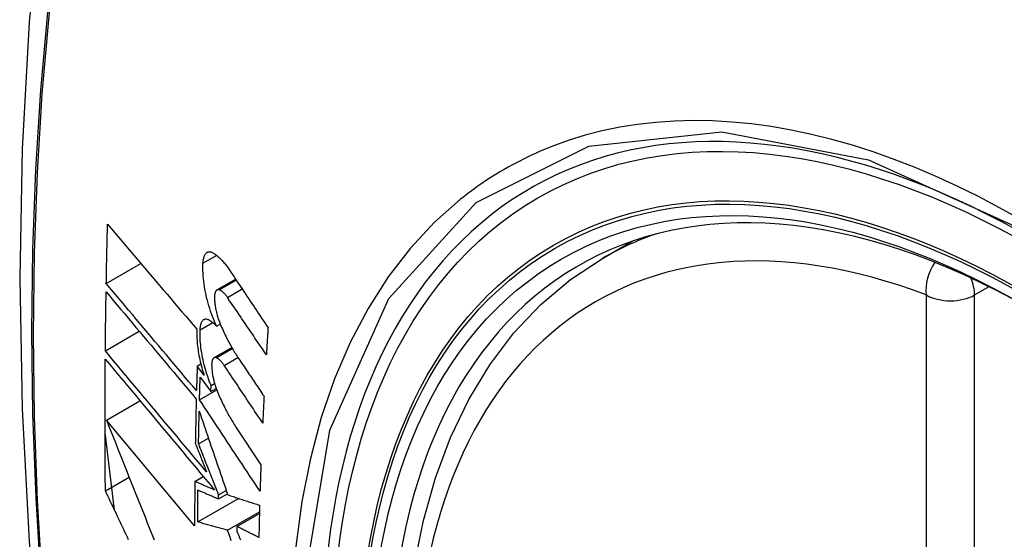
# Model space of a CAD drawing. Header units: inches. Extents: x 584 to 686, y 228 to 319.
# Tile 104 of 114: x 673.568 to 673.908, y 259.107 to 259.287. Entities that reach past the tile are written whole.
import ezdxf

# ---------------------------------------------------------------- set-up
doc = ezdxf.new("R2010")
doc.units = ezdxf.units.IN
doc.header["$MEASUREMENT"] = 0
doc.layers.add('Visible Edges(ANSI)', color=7, linetype='Continuous', lineweight=25)
doc.layers.add('Visible Tangent Edges(ANSI)', color=7, linetype='Continuous', lineweight=25)

msp = doc.modelspace()

# ---------------------------------------------------------------- linework, layer by layer
at = {"layer": 'Visible Edges(ANSI)'}
for p, q in [((673.76904, 259.20414), (673.77931, 259.21007)), ((673.59754, 259.19544), (673.6095, 259.20235)), ((673.63581, 259.19323), (673.64224, 259.19694)), ((673.63567, 259.18072), (673.63694, 259.18145)), ((673.59722, 259.17219), (673.60892, 259.17895)), ((673.63476, 259.16977), (673.64093, 259.17333)), ((673.62897, 259.16695), (673.63022, 259.16767)), ((673.63135, 259.16377), (673.62897, 259.16695)), ((673.63, 259.16315), (673.6337, 259.15819)), ((673.6337, 259.15819), (673.63377, 259.1602)), ((673.6337, 259.15819), (673.63552, 259.15924)), ((673.63377, 259.1602), (673.63498, 259.1609)), ((673.62977, 259.15529), (673.63572, 259.15872)), ((673.59759, 259.14828), (673.60918, 259.15497)), ((673.62808, 259.11173), (673.59759, 259.14828)), ((673.64236, 259.14584), (673.651, 259.13282)), ((673.6004, 259.11715), (673.59711, 259.14404)), ((673.62944, 259.14007), (673.63284, 259.14203)), ((673.59724, 259.12383), (673.60543, 259.12856)), ((673.62815, 259.12708), (673.63108, 259.12877)), ((673.63633, 259.12103), (673.63941, 259.12281)), ((673.63633, 259.12103), (673.63635, 259.12247)), ((673.63635, 259.12247), (673.639, 259.124)), ((673.62917, 259.11307), (673.64328, 259.12122)), ((673.63945, 259.11023), (673.65049, 259.1166)), ((673.64272, 259.11151), (673.65047, 259.11598)), ((673.64272, 259.11151), (673.6427, 259.10986))]:
    msp.add_line(p, q, dxfattribs=at)
at = {"layer": 'Visible Edges(ANSI)', "flags": 128}
for points in [[(673.62165, 259.52952), (673.60881, 259.49146), (673.59775, 259.45228), (673.58845, 259.41205), (673.58089, 259.37083), (673.57505, 259.32869), (673.5709, 259.28569), (673.56843, 259.2419), (673.56761, 259.19737), (673.56842, 259.15217), (673.57085, 259.10636), (673.57487, 259.06001), (673.58047, 259.01317), (673.58762, 258.96592), (673.5963, 258.91832), (673.60649, 258.87045), (673.61816, 258.82236)], [(673.59754, 259.19544), (673.59756, 259.1963), (673.59757, 259.19715), (673.59759, 259.198), (673.5976, 259.19885), (673.59762, 259.1997), (673.59764, 259.20055), (673.59765, 259.20141), (673.59767, 259.20226), (673.59769, 259.20311), (673.59771, 259.20397), (673.59773, 259.20482), (673.59775, 259.20567), (673.59776, 259.20652), (673.59778, 259.20738), (673.5978, 259.20823), (673.59782, 259.20908), (673.59784, 259.20994), (673.59786, 259.21079), (673.59788, 259.21164), (673.5979, 259.2125), (673.59792, 259.21335), (673.59795, 259.2142), (673.59797, 259.21506), (673.59799, 259.21591)], [(673.59799, 259.21591), (673.59925, 259.21442), (673.60052, 259.21293), (673.60179, 259.21143), (673.60306, 259.20993), (673.60434, 259.20842), (673.60562, 259.20692), (673.6069, 259.2054), (673.60819, 259.20389), (673.60948, 259.20237), (673.61077, 259.20086), (673.61206, 259.19934), (673.61335, 259.19782), (673.61465, 259.1963), (673.61594, 259.19478), (673.61724, 259.19326), (673.61853, 259.19174), (673.61983, 259.19022), (673.62112, 259.1887), (673.62242, 259.18718), (673.62371, 259.18567), (673.625, 259.18416), (673.62629, 259.18265), (673.62758, 259.18115), (673.62886, 259.17965)], [(673.63097, 259.20248), (673.63099, 259.20286), (673.63103, 259.20322), (673.63108, 259.20357), (673.63114, 259.2039), (673.63121, 259.20422), (673.63129, 259.20451), (673.63138, 259.20479), (673.63149, 259.20505), (673.6316, 259.20529), (673.63172, 259.20551), (673.63185, 259.2057), (673.63199, 259.20587), (673.63214, 259.20602), (673.63229, 259.20615), (673.63246, 259.20626), (673.63263, 259.20634), (673.6328, 259.2064), (673.63298, 259.20644), (673.63317, 259.20645), (673.63336, 259.20644), (673.63356, 259.20641), (673.63376, 259.20635), (673.63396, 259.20628), (673.63416, 259.20618)], [(673.63416, 259.20618), (673.63441, 259.20605), (673.63465, 259.2059), (673.63489, 259.20575), (673.63514, 259.20558), (673.63538, 259.20541), (673.63563, 259.20522), (673.63588, 259.20503), (673.63612, 259.20482), (673.63637, 259.20461), (673.63662, 259.20438), (673.63686, 259.20415), (673.63711, 259.2039), (673.63736, 259.20365), (673.6376, 259.20339), (673.63785, 259.20311), (673.63809, 259.20283), (673.63834, 259.20254), (673.63858, 259.20224), (673.63883, 259.20193), (673.63907, 259.20162), (673.63931, 259.20129), (673.63955, 259.20096), (673.63979, 259.20061), (673.64002, 259.20026)], [(673.7366, 258.89638), (673.72886, 258.91554), (673.722, 258.93478), (673.71606, 258.95401), (673.71106, 258.97316), (673.70702, 258.99213), (673.70396, 259.01086), (673.70191, 259.02925), (673.70088, 259.04723), (673.70089, 259.06472), (673.70193, 259.08164), (673.70401, 259.09794), (673.70714, 259.11353), (673.71132, 259.12834), (673.71655, 259.14231), (673.72282, 259.15535), (673.73012, 259.16741), (673.73843, 259.17839), (673.74773, 259.18822), (673.75795, 259.19683), (673.76904, 259.20414)], [(673.63567, 259.18072), (673.63529, 259.18153), (673.63493, 259.18236), (673.63458, 259.18322), (673.63423, 259.18409), (673.63391, 259.18498), (673.63359, 259.18588), (673.63329, 259.1868), (673.633, 259.18772), (673.63273, 259.18866), (673.63248, 259.18961), (673.63224, 259.19056), (673.63202, 259.19152), (673.63182, 259.19247), (673.63164, 259.19343), (673.63148, 259.19438), (673.63134, 259.19533), (673.63122, 259.19627), (673.63112, 259.19721), (673.63104, 259.19813), (673.63098, 259.19903), (673.63094, 259.19992), (673.63093, 259.2008), (673.63094, 259.20165), (673.63097, 259.20248)], [(673.64002, 259.20026), (673.64058, 259.19943), (673.64114, 259.19859), (673.6417, 259.19776), (673.64225, 259.19692), (673.64281, 259.19608), (673.64337, 259.19524), (673.64393, 259.19441), (673.64449, 259.19357), (673.64505, 259.19273), (673.64561, 259.19189), (673.64617, 259.19105), (673.64673, 259.19022), (673.64729, 259.18938), (673.64785, 259.18854), (673.64841, 259.1877), (673.64897, 259.18686), (673.64954, 259.18603), (673.6501, 259.18519), (673.65066, 259.18435), (673.65122, 259.18351), (673.65178, 259.18267), (673.65234, 259.18184), (673.6529, 259.181), (673.65346, 259.18017)], [(673.62872, 259.15844), (673.62743, 259.15997), (673.62613, 259.1615), (673.62483, 259.16304), (673.62353, 259.16459), (673.62222, 259.16613), (673.62092, 259.16768), (673.61961, 259.16923), (673.6183, 259.17078), (673.61699, 259.17233), (673.61568, 259.17389), (673.61438, 259.17544), (673.61307, 259.17699), (673.61176, 259.17854), (673.61045, 259.18009), (673.60915, 259.18164), (673.60785, 259.18319), (673.60655, 259.18474), (673.60525, 259.18628), (673.60395, 259.18782), (673.60266, 259.18935), (673.60138, 259.19088), (673.60009, 259.19241), (673.59881, 259.19393), (673.59754, 259.19544)], [(673.63658, 259.19328), (673.63646, 259.19331), (673.63635, 259.19334), (673.63624, 259.19334), (673.63613, 259.19334), (673.63603, 259.19332), (673.63592, 259.19329), (673.63583, 259.19324), (673.63573, 259.19318), (673.63564, 259.19311), (673.63556, 259.19302), (673.63547, 259.19293), (673.6354, 259.19281), (673.63533, 259.19269), (673.63526, 259.19255), (673.6352, 259.1924), (673.63515, 259.19224), (673.6351, 259.19207), (673.63506, 259.19188), (673.63503, 259.19169), (673.635, 259.19149), (673.63498, 259.19127), (673.63497, 259.19105), (673.63496, 259.19083), (673.63496, 259.19059)], [(673.6394, 259.19068), (673.63929, 259.19085), (673.63917, 259.19101), (673.63906, 259.19117), (673.63894, 259.19132), (673.63882, 259.19147), (673.6387, 259.19161), (673.63859, 259.19175), (673.63847, 259.19188), (673.63835, 259.19201), (673.63823, 259.19214), (673.63811, 259.19225), (673.63799, 259.19237), (673.63787, 259.19247), (673.63775, 259.19258), (673.63763, 259.19267), (673.63751, 259.19276), (673.6374, 259.19285), (673.63728, 259.19293), (673.63716, 259.193), (673.63704, 259.19307), (673.63693, 259.19313), (673.63681, 259.19319), (673.63669, 259.19324), (673.63658, 259.19328)], [(673.59722, 259.17219), (673.59723, 259.17304), (673.59723, 259.17389), (673.59724, 259.17474), (673.59725, 259.17558), (673.59726, 259.17643), (673.59727, 259.17728), (673.59728, 259.17813), (673.59729, 259.17897), (673.5973, 259.17982), (673.59731, 259.18067), (673.59732, 259.18152), (673.59733, 259.18237), (673.59734, 259.18322), (673.59736, 259.18407), (673.59737, 259.18491), (673.59738, 259.18576), (673.59739, 259.18661), (673.59741, 259.18746), (673.59742, 259.18831), (673.59743, 259.18916), (673.59745, 259.19001), (673.59746, 259.19086), (673.59747, 259.19171), (673.59749, 259.19256)], [(673.59749, 259.19256), (673.59876, 259.19104), (673.60004, 259.18952), (673.60132, 259.18799), (673.60261, 259.18646), (673.6039, 259.18493), (673.60519, 259.18339), (673.60649, 259.18185), (673.60779, 259.1803), (673.60909, 259.17875), (673.61039, 259.1772), (673.6117, 259.17565), (673.61301, 259.1741), (673.61431, 259.17254), (673.61562, 259.17099), (673.61693, 259.16944), (673.61824, 259.16788), (673.61954, 259.16633), (673.62085, 259.16478), (673.62215, 259.16323), (673.62346, 259.16169), (673.62476, 259.16014), (673.62606, 259.1586), (673.62735, 259.15707), (673.62865, 259.15554)], [(673.63496, 259.19059), (673.63497, 259.19023), (673.63498, 259.18987), (673.635, 259.18949), (673.63503, 259.18912), (673.63507, 259.18874), (673.63511, 259.18835), (673.63516, 259.18797), (673.63522, 259.18758), (673.63528, 259.18718), (673.63535, 259.18679), (673.63543, 259.1864), (673.63551, 259.186), (673.6356, 259.18561), (673.6357, 259.18522), (673.6358, 259.18483), (673.6359, 259.18444), (673.63601, 259.18405), (673.63613, 259.18367), (673.63625, 259.18329), (673.63638, 259.18292), (673.63651, 259.18255), (673.63664, 259.18218), (673.63678, 259.18182), (673.63693, 259.18147)], [(673.65288, 259.17085), (673.65232, 259.17167), (673.65176, 259.1725), (673.65119, 259.17332), (673.65063, 259.17415), (673.65007, 259.17498), (673.64951, 259.1758), (673.64894, 259.17663), (673.64838, 259.17746), (673.64782, 259.17828), (673.64726, 259.17911), (673.64669, 259.17994), (673.64613, 259.18077), (673.64557, 259.18159), (673.64501, 259.18242), (673.64445, 259.18325), (673.64388, 259.18407), (673.64332, 259.1849), (673.64276, 259.18573), (673.6422, 259.18655), (673.64164, 259.18738), (673.64108, 259.18821), (673.64052, 259.18903), (673.63996, 259.18986), (673.6394, 259.19068)], [(673.62997, 259.17945), (673.62999, 259.17982), (673.63002, 259.18017), (673.63007, 259.18051), (673.63012, 259.18083), (673.63019, 259.18114), (673.63027, 259.18142), (673.63036, 259.18169), (673.63045, 259.18194), (673.63056, 259.18216), (673.63068, 259.18237), (673.63081, 259.18255), (673.63094, 259.18271), (673.63108, 259.18285), (673.63123, 259.18297), (673.63139, 259.18306), (673.63155, 259.18313), (673.63173, 259.18318), (673.6319, 259.1832), (673.63208, 259.1832), (673.63227, 259.18318), (673.63246, 259.18314), (673.63265, 259.18307), (673.63284, 259.18298), (673.63304, 259.18287)], [(673.62886, 259.17965), (673.62884, 259.17906), (673.62883, 259.17846), (673.62883, 259.17784), (673.62884, 259.17722), (673.62887, 259.17658), (673.6289, 259.17594), (673.62895, 259.17529), (673.62901, 259.17463), (673.62908, 259.17397), (673.62916, 259.1733), (673.62925, 259.17263), (673.62935, 259.17195), (673.62947, 259.17126), (673.62959, 259.17058), (673.62972, 259.16989), (673.62987, 259.1692), (673.63002, 259.16851), (673.63018, 259.16782), (673.63036, 259.16714), (673.63054, 259.16646), (673.63073, 259.16578), (673.63093, 259.1651), (673.63113, 259.16443), (673.63135, 259.16377)], [(673.63304, 259.18287), (673.63315, 259.18281), (673.63326, 259.18274), (673.63337, 259.18267), (673.63348, 259.1826), (673.63359, 259.18252), (673.63369, 259.18245), (673.6338, 259.18237), (673.63391, 259.18229), (673.63402, 259.1822), (673.63413, 259.18212), (673.63424, 259.18203), (673.63435, 259.18194), (673.63446, 259.18185), (673.63457, 259.18176), (673.63468, 259.18166), (673.63479, 259.18157), (673.6349, 259.18147), (673.63501, 259.18137), (673.63512, 259.18126), (673.63523, 259.18116), (673.63534, 259.18105), (673.63545, 259.18094), (673.63556, 259.18083), (673.63567, 259.18072)], [(673.63693, 259.18147), (673.63717, 259.1809), (673.63741, 259.18034), (673.63766, 259.17979), (673.63791, 259.17923), (673.63817, 259.17869), (673.63842, 259.17815), (673.63868, 259.17761), (673.63894, 259.17708), (673.6392, 259.17656), (673.63946, 259.17604), (673.63973, 259.17553), (673.64, 259.17503), (673.64027, 259.17453), (673.64054, 259.17404), (673.64081, 259.17355), (673.64109, 259.17307), (673.64136, 259.1726), (673.64164, 259.17213), (673.64192, 259.17167), (673.6422, 259.17122), (673.64249, 259.17077), (673.64277, 259.17033), (673.64306, 259.1699), (673.64335, 259.16948)], [(673.65346, 259.18017), (673.65344, 259.17978), (673.65341, 259.17939), (673.65339, 259.179), (673.65336, 259.17861), (673.65334, 259.17822), (673.65331, 259.17783), (673.65329, 259.17745), (673.65326, 259.17706), (673.65324, 259.17667), (673.65321, 259.17628), (673.65319, 259.17589), (673.65317, 259.1755), (673.65314, 259.17512), (673.65312, 259.17473), (673.65309, 259.17434), (673.65307, 259.17395), (673.65304, 259.17356), (673.65302, 259.17318), (673.653, 259.17279), (673.65297, 259.1724), (673.65295, 259.17201), (673.65293, 259.17162), (673.6529, 259.17124), (673.65288, 259.17085)], [(673.63377, 259.1602), (673.63346, 259.16096), (673.63316, 259.16173), (673.63288, 259.16251), (673.6326, 259.1633), (673.63234, 259.16411), (673.63208, 259.16492), (673.63184, 259.16574), (673.63161, 259.16656), (673.63139, 259.1674), (673.63119, 259.16824), (673.631, 259.16907), (673.63082, 259.16991), (673.63066, 259.17075), (673.63052, 259.17158), (673.63039, 259.17242), (673.63027, 259.17324), (673.63017, 259.17406), (673.63009, 259.17487), (673.63003, 259.17567), (673.62998, 259.17645), (673.62995, 259.17723), (673.62994, 259.17798), (673.62994, 259.17872), (673.62997, 259.17945)], [(673.59724, 259.12383), (673.59722, 259.12571), (673.5972, 259.1276), (673.59719, 259.12949), (673.59717, 259.13138), (673.59716, 259.13326), (673.59715, 259.13515), (673.59714, 259.13704), (673.59713, 259.13894), (673.59712, 259.14083), (673.59712, 259.14272), (673.59711, 259.14462), (673.59711, 259.14651), (673.59711, 259.14841), (673.59711, 259.15031), (673.59711, 259.1522), (673.59711, 259.1541), (673.59712, 259.156), (673.59713, 259.1579), (673.59713, 259.1598), (673.59714, 259.1617), (673.59715, 259.16361), (673.59716, 259.16551), (673.59718, 259.16742), (673.59719, 259.16932)], [(673.59719, 259.16932), (673.59872, 259.16749), (673.60025, 259.16566), (673.6018, 259.16381), (673.60335, 259.16195), (673.60491, 259.16008), (673.60648, 259.15821), (673.60805, 259.15632), (673.60963, 259.15443), (673.61121, 259.15254), (673.6128, 259.15064), (673.61439, 259.14874), (673.61598, 259.14683), (673.61757, 259.14493), (673.61917, 259.14302), (673.62076, 259.14111), (673.62236, 259.13921), (673.62395, 259.1373), (673.62554, 259.1354), (673.62712, 259.1335), (673.62871, 259.13161), (673.63028, 259.12972), (673.63186, 259.12784), (673.63342, 259.12597), (673.63498, 259.12411)], [(673.63221, 259.13034), (673.63077, 259.13207), (673.62932, 259.13381), (673.62786, 259.13555), (673.6264, 259.13729), (673.62493, 259.13905), (673.62347, 259.1408), (673.622, 259.14256), (673.62053, 259.14431), (673.61905, 259.14607), (673.61758, 259.14784), (673.61611, 259.1496), (673.61463, 259.15136), (673.61316, 259.15312), (673.61169, 259.15488), (673.61023, 259.15663), (673.60876, 259.15838), (673.6073, 259.16013), (673.60584, 259.16187), (673.60439, 259.16361), (673.60294, 259.16534), (673.6015, 259.16707), (673.60007, 259.16878), (673.59864, 259.17049), (673.59722, 259.17219)], [(673.63552, 259.16981), (673.6354, 259.16984), (673.63529, 259.16987), (673.63518, 259.16988), (673.63508, 259.16987), (673.63498, 259.16986), (673.63488, 259.16983), (673.63478, 259.16978), (673.63469, 259.16973), (673.6346, 259.16966), (673.63452, 259.16957), (673.63444, 259.16947), (673.63437, 259.16936), (673.6343, 259.16924), (673.63424, 259.16911), (673.63418, 259.16896), (673.63413, 259.1688), (673.63409, 259.16863), (673.63405, 259.16845), (673.63402, 259.16826), (673.634, 259.16805), (673.63398, 259.16784), (673.63397, 259.16763), (673.63396, 259.1674), (673.63396, 259.16717)], [(673.63829, 259.16718), (673.63818, 259.16735), (673.63807, 259.16751), (673.63795, 259.16767), (673.63783, 259.16783), (673.63772, 259.16798), (673.6376, 259.16812), (673.63749, 259.16826), (673.63737, 259.16839), (673.63725, 259.16852), (673.63713, 259.16865), (673.63702, 259.16877), (673.6369, 259.16888), (673.63678, 259.16899), (673.63667, 259.16909), (673.63655, 259.16919), (673.63643, 259.16928), (673.63632, 259.16937), (673.6362, 259.16945), (673.63608, 259.16952), (673.63597, 259.16959), (673.63585, 259.16965), (673.63574, 259.16971), (673.63563, 259.16976), (673.63552, 259.16981)], [(673.64335, 259.16948), (673.64371, 259.16894), (673.64407, 259.1684), (673.64443, 259.16786), (673.6448, 259.16732), (673.64516, 259.16678), (673.64552, 259.16624), (673.64589, 259.16569), (673.64625, 259.16515), (673.64661, 259.16461), (673.64698, 259.16407), (673.64734, 259.16353), (673.6477, 259.16299), (673.64807, 259.16245), (673.64843, 259.16191), (673.6488, 259.16137), (673.64916, 259.16083), (673.64952, 259.16029), (673.64989, 259.15975), (673.65025, 259.15921), (673.65061, 259.15867), (673.65098, 259.15813), (673.65134, 259.15759), (673.65171, 259.15704), (673.65207, 259.1565)], [(673.62897, 259.16695), (673.62896, 259.1666), (673.62895, 259.16624), (673.62894, 259.16588), (673.62893, 259.16553), (673.62892, 259.16517), (673.62891, 259.16482), (673.6289, 259.16447), (673.62889, 259.16411), (673.62887, 259.16376), (673.62886, 259.1634), (673.62885, 259.16305), (673.62884, 259.16269), (673.62883, 259.16234), (673.62882, 259.16198), (673.62881, 259.16163), (673.6288, 259.16127), (673.62879, 259.16092), (673.62878, 259.16056), (673.62877, 259.16021), (673.62876, 259.15985), (673.62875, 259.1595), (673.62874, 259.15915), (673.62873, 259.15879), (673.62872, 259.15844)], [(673.63396, 259.16717), (673.63397, 259.16681), (673.63399, 259.16644), (673.63402, 259.16607), (673.63405, 259.1657), (673.63409, 259.16532), (673.63413, 259.16494), (673.63419, 259.16455), (673.63425, 259.16416), (673.63431, 259.16377), (673.63439, 259.16338), (673.63447, 259.16298), (673.63455, 259.16259), (673.63464, 259.1622), (673.63474, 259.16181), (673.63484, 259.16142), (673.63495, 259.16103), (673.63506, 259.16064), (673.63518, 259.16026), (673.6353, 259.15988), (673.63543, 259.15951), (673.63556, 259.15914), (673.6357, 259.15877), (673.63584, 259.15842), (673.63598, 259.15806)], [(673.65161, 259.14726), (673.65105, 259.14809), (673.6505, 259.14892), (673.64995, 259.14975), (673.64939, 259.15058), (673.64883, 259.15141), (673.64828, 259.15224), (673.64772, 259.15307), (673.64717, 259.1539), (673.64661, 259.15473), (673.64606, 259.15556), (673.6455, 259.15639), (673.64495, 259.15722), (673.64439, 259.15805), (673.64384, 259.15889), (673.64328, 259.15972), (673.64273, 259.16055), (673.64217, 259.16138), (673.64162, 259.16221), (673.64106, 259.16304), (673.64051, 259.16387), (673.63995, 259.1647), (673.6394, 259.16553), (673.63885, 259.16636), (673.63829, 259.16718)], [(673.62977, 259.15529), (673.62978, 259.15561), (673.62979, 259.15594), (673.6298, 259.15627), (673.62981, 259.1566), (673.62982, 259.15692), (673.62983, 259.15725), (673.62984, 259.15758), (673.62985, 259.15791), (673.62986, 259.15824), (673.62986, 259.15856), (673.62987, 259.15889), (673.62988, 259.15922), (673.62989, 259.15955), (673.6299, 259.15987), (673.62991, 259.1602), (673.62992, 259.16053), (673.62993, 259.16086), (673.62994, 259.16119), (673.62995, 259.16151), (673.62996, 259.16184), (673.62997, 259.16217), (673.62998, 259.1625), (673.62999, 259.16283), (673.63, 259.16315)], [(673.63598, 259.15806), (673.63622, 259.15749), (673.63647, 259.15692), (673.63671, 259.15635), (673.63696, 259.15579), (673.63721, 259.15524), (673.63747, 259.15469), (673.63772, 259.15414), (673.63798, 259.1536), (673.63824, 259.15307), (673.6385, 259.15255), (673.63877, 259.15203), (673.63903, 259.15151), (673.6393, 259.151), (673.63957, 259.1505), (673.63984, 259.15), (673.64012, 259.14952), (673.64039, 259.14903), (673.64067, 259.14856), (673.64095, 259.14809), (673.64123, 259.14762), (673.64151, 259.14717), (673.64179, 259.14672), (673.64208, 259.14628), (673.64236, 259.14584)], [(673.65207, 259.1565), (673.65205, 259.15612), (673.65203, 259.15573), (673.65201, 259.15535), (673.65199, 259.15496), (673.65197, 259.15458), (673.65195, 259.15419), (673.65193, 259.15381), (673.65191, 259.15342), (673.65189, 259.15303), (673.65187, 259.15265), (673.65185, 259.15226), (673.65183, 259.15188), (673.65181, 259.15149), (673.65179, 259.15111), (673.65178, 259.15072), (673.65176, 259.15034), (673.65174, 259.14995), (673.65172, 259.14957), (673.6517, 259.14918), (673.65168, 259.1488), (673.65166, 259.14841), (673.65165, 259.14803), (673.65163, 259.14764), (673.65161, 259.14726)], [(673.62865, 259.15554), (673.62863, 259.1549), (673.62861, 259.15426), (673.6286, 259.15362), (673.62858, 259.15299), (673.62857, 259.15235), (673.62855, 259.15171), (673.62854, 259.15107), (673.62852, 259.15044), (673.62851, 259.1498), (673.6285, 259.14916), (673.62848, 259.14853), (673.62847, 259.14789), (673.62845, 259.14725), (673.62844, 259.14662), (673.62843, 259.14598), (673.62841, 259.14534), (673.6284, 259.14471), (673.62839, 259.14407), (673.62838, 259.14343), (673.62837, 259.1428), (673.62835, 259.14216), (673.62834, 259.14153), (673.62833, 259.14089), (673.62832, 259.14026)], [(673.65069, 259.12366), (673.64982, 259.12497), (673.64895, 259.12629), (673.64808, 259.12761), (673.64721, 259.12892), (673.64633, 259.13024), (673.64546, 259.13156), (673.64459, 259.13288), (673.64372, 259.1342), (673.64284, 259.13552), (673.64197, 259.13684), (673.6411, 259.13816), (673.64023, 259.13948), (673.63935, 259.1408), (673.63848, 259.14212), (673.63761, 259.14344), (673.63674, 259.14476), (673.63586, 259.14608), (673.63499, 259.1474), (673.63412, 259.14872), (673.63325, 259.15003), (673.63238, 259.15135), (673.63151, 259.15266), (673.63064, 259.15397), (673.62977, 259.15529)], [(673.62944, 259.14007), (673.62944, 259.14054), (673.62945, 259.14101), (673.62946, 259.14148), (673.62947, 259.14195), (673.62948, 259.14241), (673.62949, 259.14288), (673.6295, 259.14335), (673.62951, 259.14382), (673.62952, 259.14429), (673.62953, 259.14476), (673.62954, 259.14523), (673.62955, 259.1457), (673.62956, 259.14617), (673.62957, 259.14664), (673.62958, 259.14711), (673.62959, 259.14757), (673.6296, 259.14804), (673.62961, 259.14851), (673.62962, 259.14898), (673.62963, 259.14945), (673.62964, 259.14992), (673.62965, 259.15039), (673.62966, 259.15086), (673.62967, 259.15133)], [(673.62967, 259.15133), (673.63007, 259.15016), (673.63048, 259.14898), (673.63088, 259.14779), (673.63128, 259.1466), (673.63169, 259.14541), (673.63209, 259.14422), (673.6325, 259.14302), (673.63291, 259.14182), (673.63332, 259.14061), (673.63373, 259.13941), (673.63414, 259.1382), (673.63456, 259.13699), (673.63497, 259.13578), (673.63538, 259.13457), (673.6358, 259.13335), (673.63621, 259.13214), (673.63663, 259.13093), (673.63704, 259.12971), (673.63746, 259.1285), (673.63787, 259.12729), (673.63829, 259.12608), (673.6387, 259.12486), (673.63912, 259.12365), (673.63953, 259.12245)], [(673.59759, 259.14828), (673.59836, 259.14635), (673.59913, 259.1444), (673.5999, 259.14245), (673.60068, 259.14049), (673.60146, 259.13853), (673.60224, 259.13657), (673.60302, 259.1346), (673.60381, 259.13263), (673.60459, 259.13065), (673.60538, 259.12868), (673.60617, 259.1267), (673.60696, 259.12472), (673.60776, 259.12273), (673.60855, 259.12075), (673.60934, 259.11877), (673.61014, 259.11678), (673.61094, 259.1148), (673.61173, 259.11282), (673.61253, 259.11084), (673.61333, 259.10886), (673.61413, 259.10688)], [(673.62832, 259.14026), (673.62848, 259.13984), (673.62864, 259.13943), (673.62881, 259.13902), (673.62897, 259.13861), (673.62913, 259.1382), (673.62929, 259.13778), (673.62945, 259.13737), (673.62962, 259.13696), (673.62978, 259.13655), (673.62994, 259.13613), (673.6301, 259.13572), (673.63026, 259.13531), (673.63043, 259.13489), (673.63059, 259.13448), (673.63075, 259.13407), (673.63091, 259.13365), (673.63108, 259.13324), (673.63124, 259.13283), (673.6314, 259.13241), (673.63156, 259.132), (673.63173, 259.13159), (673.63189, 259.13117), (673.63205, 259.13076), (673.63221, 259.13034)], [(673.63635, 259.12247), (673.63606, 259.12321), (673.63577, 259.12394), (673.63548, 259.12468), (673.63519, 259.12542), (673.6349, 259.12615), (673.63461, 259.12689), (673.63432, 259.12762), (673.63403, 259.12836), (673.63374, 259.12909), (673.63346, 259.12983), (673.63317, 259.13056), (673.63288, 259.1313), (673.63259, 259.13203), (673.6323, 259.13277), (673.63201, 259.1335), (673.63173, 259.13423), (673.63144, 259.13497), (673.63115, 259.1357), (673.63086, 259.13643), (673.63058, 259.13716), (673.63029, 259.13789), (673.63001, 259.13862), (673.62972, 259.13934), (673.62944, 259.14007)], [(673.651, 259.13282), (673.65098, 259.13244), (673.65097, 259.13206), (673.65096, 259.13167), (673.65094, 259.13129), (673.65093, 259.13091), (673.65091, 259.13053), (673.6509, 259.13014), (673.65089, 259.12976), (673.65087, 259.12938), (673.65086, 259.129), (673.65085, 259.12862), (673.65083, 259.12823), (673.65082, 259.12785), (673.65081, 259.12747), (673.6508, 259.12709), (673.65078, 259.12671), (673.65077, 259.12633), (673.65076, 259.12594), (673.65075, 259.12556), (673.65073, 259.12518), (673.65072, 259.1248), (673.65071, 259.12442), (673.6507, 259.12404), (673.65069, 259.12366)], [(673.62815, 259.12708), (673.62814, 259.12644), (673.62814, 259.1258), (673.62813, 259.12515), (673.62813, 259.12451), (673.62812, 259.12387), (673.62812, 259.12323), (673.62811, 259.12259), (673.62811, 259.12195), (673.6281, 259.12131), (673.6281, 259.12067), (673.6281, 259.12003), (673.62809, 259.11939), (673.62809, 259.11875), (673.62809, 259.11811), (673.62809, 259.11747), (673.62808, 259.11683), (673.62808, 259.1162), (673.62808, 259.11556), (673.62808, 259.11492), (673.62808, 259.11428), (673.62808, 259.11364), (673.62808, 259.113), (673.62808, 259.11237), (673.62808, 259.11173)], [(673.63498, 259.12411), (673.6347, 259.12423), (673.63441, 259.12435), (673.63413, 259.12448), (673.63384, 259.1246), (673.63356, 259.12472), (673.63327, 259.12485), (673.63298, 259.12497), (673.6327, 259.1251), (673.63241, 259.12522), (673.63213, 259.12534), (673.63184, 259.12547), (673.63156, 259.12559), (673.63127, 259.12571), (673.63099, 259.12584), (673.6307, 259.12596), (673.63042, 259.12609), (673.63014, 259.12621), (673.62985, 259.12633), (673.62957, 259.12646), (673.62928, 259.12658), (673.629, 259.12671), (673.62871, 259.12683), (673.62843, 259.12695), (673.62815, 259.12708)], [(673.60526, 259.10692), (673.60484, 259.10781), (673.60441, 259.1087), (673.60399, 259.10959), (673.60357, 259.11048), (673.60314, 259.11137), (673.60272, 259.11226), (673.6023, 259.11315), (673.60187, 259.11404), (673.60145, 259.11494), (673.60103, 259.11583), (673.6006, 259.11672), (673.60018, 259.11761), (673.59976, 259.1185), (673.59934, 259.11939), (673.59892, 259.12027), (673.5985, 259.12116), (673.59808, 259.12205), (673.59766, 259.12294), (673.59724, 259.12383)], [(673.62917, 259.11307), (673.62917, 259.11353), (673.62917, 259.11399), (673.62917, 259.11445), (673.62917, 259.11491), (673.62918, 259.11537), (673.62918, 259.11583), (673.62918, 259.11629), (673.62918, 259.11675), (673.62918, 259.11721), (673.62918, 259.11767), (673.62919, 259.11813), (673.62919, 259.11859), (673.62919, 259.11906), (673.62919, 259.11952), (673.6292, 259.11998), (673.6292, 259.12044), (673.6292, 259.1209), (673.6292, 259.12136), (673.62921, 259.12182), (673.62921, 259.12228), (673.62921, 259.12274), (673.62922, 259.12321), (673.62922, 259.12367), (673.62923, 259.12413)], [(673.62923, 259.12413), (673.62952, 259.124), (673.62981, 259.12387), (673.63011, 259.12374), (673.6304, 259.12361), (673.6307, 259.12348), (673.63099, 259.12335), (673.63129, 259.12323), (673.63159, 259.1231), (673.63188, 259.12297), (673.63218, 259.12284), (673.63247, 259.12271), (673.63277, 259.12258), (673.63307, 259.12245), (673.63336, 259.12232), (673.63366, 259.12219), (673.63396, 259.12206), (673.63425, 259.12194), (673.63455, 259.12181), (673.63485, 259.12168), (673.63514, 259.12155), (673.63544, 259.12142), (673.63574, 259.12129), (673.63603, 259.12116), (673.63633, 259.12103)], [(673.63953, 259.12245), (673.63999, 259.1223), (673.64044, 259.12215), (673.64089, 259.122), (673.64135, 259.12185), (673.64181, 259.1217), (673.64226, 259.12155), (673.64272, 259.1214), (673.64318, 259.12125), (673.64363, 259.1211), (673.64409, 259.12096), (673.64455, 259.12081), (673.64501, 259.12066), (673.64547, 259.12051), (673.64593, 259.12036), (673.64639, 259.12021), (673.64685, 259.12006), (673.64731, 259.11992), (673.64777, 259.11977), (673.64824, 259.11962), (673.6487, 259.11947), (673.64916, 259.11932), (673.64962, 259.11918), (673.65008, 259.11903), (673.65055, 259.11888)], [(673.65055, 259.11888), (673.65053, 259.11842), (673.65052, 259.11795), (673.65051, 259.11748), (673.6505, 259.11702), (673.65049, 259.11655), (673.65047, 259.11608), (673.65046, 259.11562), (673.65045, 259.11515), (673.65044, 259.11469), (673.65043, 259.11422), (673.65042, 259.11376), (673.65041, 259.11329), (673.6504, 259.11283), (673.65039, 259.11236), (673.65037, 259.11189), (673.65036, 259.11143), (673.65035, 259.11096), (673.65035, 259.1105), (673.65034, 259.11004), (673.65033, 259.10957), (673.65032, 259.10911), (673.65031, 259.10864), (673.6503, 259.10818), (673.65029, 259.10771)], [(673.63945, 259.11023), (673.63902, 259.11035), (673.63859, 259.11046), (673.63816, 259.11058), (673.63773, 259.1107), (673.6373, 259.11082), (673.63687, 259.11094), (673.63643, 259.11106), (673.636, 259.11117), (673.63558, 259.11129), (673.63515, 259.11141), (673.63472, 259.11153), (673.63429, 259.11165), (673.63386, 259.11177), (673.63343, 259.11189), (673.633, 259.11201), (673.63257, 259.11212), (673.63215, 259.11224), (673.63172, 259.11236), (673.63129, 259.11248), (673.63087, 259.1126), (673.63044, 259.11272), (673.63002, 259.11284), (673.62959, 259.11295), (673.62917, 259.11307)], [(673.65029, 259.10771), (673.64997, 259.10787), (673.64966, 259.10803), (673.64934, 259.10819), (673.64902, 259.10834), (673.64871, 259.1085), (673.64839, 259.10866), (673.64808, 259.10882), (673.64776, 259.10898), (673.64744, 259.10913), (673.64713, 259.10929), (673.64681, 259.10945), (673.6465, 259.10961), (673.64618, 259.10977), (673.64587, 259.10993), (673.64555, 259.11008), (673.64524, 259.11024), (673.64492, 259.1104), (673.64461, 259.11056), (673.64429, 259.11072), (673.64398, 259.11088), (673.64366, 259.11103), (673.64335, 259.11119), (673.64304, 259.11135), (673.64272, 259.11151)], [(673.64075, 259.10657), (673.64032, 259.10779), (673.63988, 259.10901), (673.63945, 259.11023)], [(673.6427, 259.10986), (673.64301, 259.10911), (673.64331, 259.10836), (673.64362, 259.10761), (673.64392, 259.10685)]]:
    msp.add_lwpolyline(points, dxfattribs=at)
at = {"layer": 'Visible Edges(ANSI)'}
for centre, major_axis, start_param, end_param in [((674.02297, 258.42679), (-0.64961, 1.12515), 5.161526, 5.834048), ((673.91823, 258.92886), (0.15748, -0.27276), 2.363977, 7.060801)]:
    msp.add_ellipse(centre, major_axis=major_axis, ratio=0.57735, start_param=start_param, end_param=end_param, dxfattribs=at)
msp.add_ellipse((673.91475, 258.92685), major_axis=(-0.15994, 0.27703), ratio=0.57735, dxfattribs=at)
at = {"layer": 'Visible Tangent Edges(ANSI)'}
for p, q in [((673.63097, 259.20248), (673.63567, 259.20519)), ((673.63658, 259.19328), (673.64243, 259.19666)), ((673.6394, 259.19068), (673.64447, 259.1936)), ((673.89769, 259.19149), (673.90268, 259.19437)), ((673.88099, 259.19149), (673.88099, 258.70682)), ((673.89769, 258.70682), (673.89769, 259.19149)), ((673.62997, 259.17945), (673.63433, 259.18196)), ((673.63552, 259.16981), (673.64111, 259.17303)), ((673.63829, 259.16718), (673.64304, 259.16992))]:
    msp.add_line(p, q, dxfattribs=at)
at = {"layer": 'Visible Tangent Edges(ANSI)', "flags": 128}
for points in [[(673.62079, 259.48578), (673.61302, 259.46333), (673.6059, 259.44023), (673.59943, 259.4165), (673.59362, 259.39214), (673.58849, 259.36721), (673.58403, 259.34171), (673.58026, 259.31569), (673.57717, 259.28918), (673.57478, 259.26221), (673.57307, 259.23482), (673.57206, 259.20704), (673.57173, 259.17887), (673.57209, 259.15032), (673.57314, 259.12139), (673.57487, 259.09209), (673.57728, 259.06248), (673.58037, 259.03257), (673.58414, 259.00241), (673.58858, 258.972), (673.5937, 258.94135), (673.59948, 258.91049), (673.60592, 258.87946)], [(673.60668, 258.87908), (673.60022, 258.91005), (673.59442, 258.94084), (673.58928, 258.97143), (673.58482, 259.00179), (673.58104, 259.0319), (673.57794, 259.06175), (673.57551, 259.09131), (673.57377, 259.12054), (673.57272, 259.14941), (673.57236, 259.17789), (673.57269, 259.20599), (673.57371, 259.23369), (673.57542, 259.26099), (673.57783, 259.28787), (673.58093, 259.31428), (673.58472, 259.34019), (673.58919, 259.36557), (673.59434, 259.39038), (673.60017, 259.41461), (673.60665, 259.43822), (673.61379, 259.46119), (673.62157, 259.4835)], [(673.91362, 259.21753), (673.90631, 259.22163), (673.89899, 259.22548), (673.89168, 259.22907), (673.88438, 259.23242), (673.87709, 259.23551), (673.86984, 259.23834), (673.86262, 259.2409), (673.85545, 259.2432), (673.84834, 259.24523), (673.84129, 259.24698), (673.83432, 259.24846), (673.8274, 259.24966), (673.82055, 259.25059), (673.81376, 259.25125), (673.80706, 259.25164), (673.80044, 259.25175), (673.79392, 259.25158), (673.78751, 259.25114), (673.78121, 259.25043), (673.77503, 259.24944), (673.76898, 259.24818), (673.76304, 259.24665), (673.75724, 259.24486), (673.75157, 259.24279)], [(673.70535, 258.88965), (673.68121, 258.95872), (673.66777, 259.02631), (673.66562, 259.08938), (673.67487, 259.1448), (673.69516, 259.19026), (673.72542, 259.22346), (673.76437, 259.24293), (673.81033, 259.24791), (673.861, 259.23813), (673.91412, 259.21409)], [(673.75157, 259.24279), (673.75014, 259.24222), (673.74873, 259.24164), (673.74732, 259.24104), (673.74593, 259.24042), (673.74454, 259.23979), (673.74317, 259.23913), (673.7418, 259.23847), (673.74044, 259.23778), (673.73909, 259.23708), (673.73775, 259.23636), (673.73642, 259.23563), (673.7351, 259.23488), (673.73379, 259.23411), (673.73249, 259.23333), (673.7312, 259.23253), (673.72992, 259.23171), (673.72865, 259.23088), (673.72739, 259.23003), (673.72614, 259.22916), (673.7249, 259.22828), (673.72367, 259.22738), (673.72245, 259.22647), (673.72124, 259.22554), (673.72004, 259.22459)], [(673.72004, 259.22459), (673.71101, 259.21661), (673.70265, 259.20764), (673.69499, 259.19772), (673.68806, 259.18687), (673.68187, 259.17513), (673.67646, 259.16253), (673.67186, 259.14912), (673.66808, 259.13497), (673.66513, 259.12013), (673.66301, 259.10464), (673.66174, 259.08853), (673.66132, 259.07185), (673.66175, 259.05463), (673.66303, 259.03699), (673.66516, 259.01898), (673.66813, 259.00068), (673.67192, 258.98213), (673.67651, 258.9634), (673.6819, 258.94454), (673.68808, 258.92561), (673.69502, 258.90669)]]:
    msp.add_lwpolyline(points, dxfattribs=at)
at = {"layer": 'Visible Tangent Edges(ANSI)'}
for centre, major_axis, ratio, start_param, end_param in [((673.91723, 258.92829), (-0.17318, 0.29996), 0.57735, 5.05527, 10.652693), ((673.91718, 258.92826), (-0.15059, 0.26083), 0.57735, 5.66855, 8.468616), ((673.92553, 258.93308), (-0.1565, 0.27106), 0.57735, 6.171189, 6.283185), ((673.88934, 259.19631), (-0.00418, -0.01105), 0.667065, 4.356432, 5.396522), ((673.88934, 259.19631), (0.00591, -0.01023), 0.57735, 0.785398, 1.348991), ((673.88934, 259.19631), (-0.01181, 0), 0.57735, 0.785398, 2.356194)]:
    msp.add_ellipse(centre, major_axis=major_axis, ratio=ratio, start_param=start_param, end_param=end_param, dxfattribs=at)
for centre, major_axis in [((673.91782, 258.92863), (0.17111, -0.29637)), ((673.91485, 258.92691), (-0.1627, 0.2818)), ((673.91475, 258.92685), (0.1621, -0.28076))]:
    msp.add_ellipse(centre, major_axis=major_axis, ratio=0.57735, dxfattribs=at)

doc.saveas('drawing.dxf')
